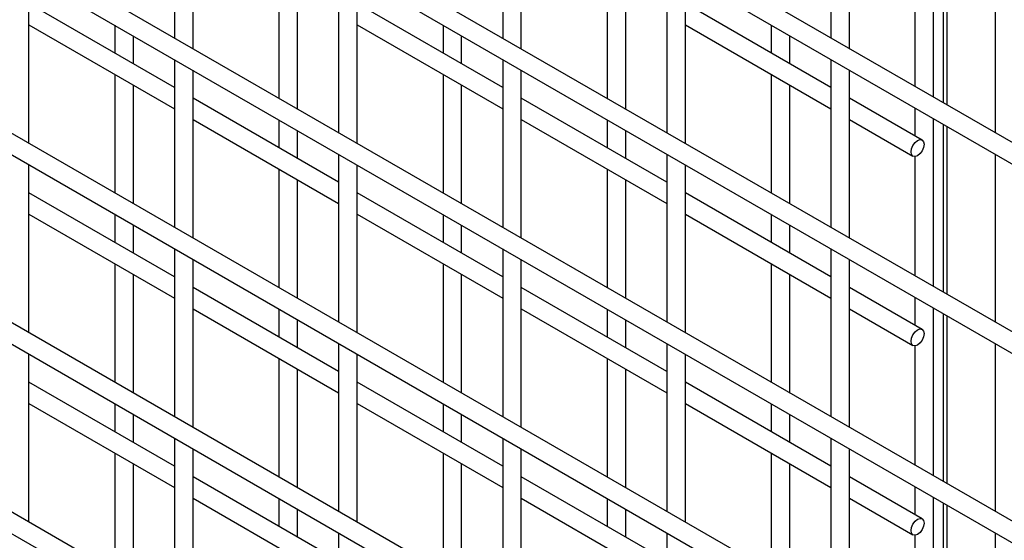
# Model space of a CAD drawing. Header units: inches. Extents: x 0.2 to 10.8, y 0.2 to 8.2.
# Tile 32 of 42: x 8.522 to 8.876, y 5.578 to 5.765. Entities that reach past the tile are written whole.
import ezdxf

# ---------------------------------------------------------------- set-up
doc = ezdxf.new("R2010")
doc.units = ezdxf.units.IN
doc.header["$MEASUREMENT"] = 0

msp = doc.modelspace()

# ---------------------------------------------------------------- linework, layer by layer
for p, q in [((9.493049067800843, 5.365794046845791), (8.191442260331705, 6.11719566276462)), ((8.191442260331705, 6.109497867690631), (9.493049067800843, 5.358096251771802)), ((9.493049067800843, 5.297748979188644), (8.191442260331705, 6.049150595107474)), ((8.191442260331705, 6.041452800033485), (9.493049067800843, 5.290051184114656)), ((9.493049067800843, 5.229703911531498), (8.191442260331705, 5.981105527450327)), ((8.191442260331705, 5.973407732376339), (9.493049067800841, 5.222006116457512)), ((9.493049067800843, 5.161658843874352), (8.191442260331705, 5.913060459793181)), ((8.191442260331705, 5.905362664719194), (9.493049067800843, 5.153961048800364)), ((9.493049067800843, 5.093613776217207), (8.191442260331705, 5.845015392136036)), ((8.191442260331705, 5.837317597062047), (9.493049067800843, 5.085915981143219)), ((8.577680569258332, 5.818482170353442), (8.577680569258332, 5.758134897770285)), ((8.69553169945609, 5.818493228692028), (8.69553169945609, 5.758145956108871)), ((8.813382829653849, 5.818504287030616), (8.813382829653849, 5.758157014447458)), ((8.584347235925, 5.754286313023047), (8.584347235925, 5.814633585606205)), ((8.702198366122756, 5.754297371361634), (8.702198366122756, 5.814644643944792)), ((8.820049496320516, 5.75430842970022), (8.820049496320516, 5.814655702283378)), ((8.850190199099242, 5.736908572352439), (8.850190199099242, 5.797255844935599)), ((8.853671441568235, 5.795246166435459), (8.853671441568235, 5.734898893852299)), ((8.855135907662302, 5.734053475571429), (8.855135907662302, 5.794400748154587)), ((8.636606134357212, 5.784465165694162), (8.636606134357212, 5.724117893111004)), ((8.75445726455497, 5.784476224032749), (8.75445726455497, 5.724128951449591)), ((8.872308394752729, 5.784487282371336), (8.872308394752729, 5.724140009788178)), ((8.525421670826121, 5.72025825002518), (8.525421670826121, 5.780605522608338)), ((8.643272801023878, 5.720269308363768), (8.643272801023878, 5.780616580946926)), ((8.761123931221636, 5.720280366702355), (8.761123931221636, 5.780627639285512)), ((8.843523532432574, 5.783604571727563), (8.843523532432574, 5.740757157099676)), ((8.615186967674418, 5.779085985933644), (8.615186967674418, 5.736482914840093)), ((8.733038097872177, 5.77909704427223), (8.733038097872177, 5.736493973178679)), ((9.493049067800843, 5.025568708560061), (8.191442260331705, 5.77697032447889)), ((8.621853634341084, 5.732634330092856), (8.621853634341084, 5.775237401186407)), ((8.739704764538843, 5.732645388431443), (8.739704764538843, 5.775248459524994)), ((8.577680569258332, 5.740390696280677), (8.525421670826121, 5.77055911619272)), ((8.695531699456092, 5.740401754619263), (8.64327280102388, 5.770570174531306)), ((8.813382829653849, 5.74041281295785), (8.761123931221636, 5.770581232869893)), ((8.191442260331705, 5.769272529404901), (9.493049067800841, 5.017870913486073)), ((8.525421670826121, 5.762861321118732), (8.577680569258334, 5.732692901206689)), ((8.55626140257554, 5.762802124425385), (8.55626140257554, 5.752755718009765)), ((8.643272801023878, 5.762872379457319), (8.695531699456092, 5.732703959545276)), ((8.674112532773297, 5.762813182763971), (8.674112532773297, 5.752766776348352)), ((8.761123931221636, 5.762883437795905), (8.813382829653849, 5.732715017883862)), ((8.791963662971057, 5.762824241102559), (8.791963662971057, 5.752777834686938)), ((8.562928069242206, 5.748907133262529), (8.562928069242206, 5.758953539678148)), ((8.680779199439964, 5.748918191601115), (8.680779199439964, 5.758964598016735)), ((8.79863032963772, 5.748929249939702), (8.79863032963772, 5.758975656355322)), ((8.577680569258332, 5.750437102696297), (8.577680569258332, 5.690089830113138)), ((8.695531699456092, 5.750448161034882), (8.69553169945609, 5.690100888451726)), ((8.813382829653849, 5.750459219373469), (8.813382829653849, 5.690111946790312)), ((8.584347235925, 5.686241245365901), (8.584347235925, 5.74658851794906)), ((8.702198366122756, 5.686252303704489), (8.702198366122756, 5.746599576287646)), ((8.820049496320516, 5.686263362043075), (8.820049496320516, 5.746610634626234)), ((8.55626140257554, 5.745057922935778), (8.55626140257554, 5.702454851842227)), ((8.674112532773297, 5.745068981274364), (8.674112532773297, 5.702465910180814)), ((8.791963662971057, 5.74508003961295), (8.791963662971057, 5.7024769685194)), ((8.562928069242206, 5.69860626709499), (8.562928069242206, 5.741209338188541)), ((8.680779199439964, 5.698617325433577), (8.680779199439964, 5.741220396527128)), ((8.79863032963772, 5.698628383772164), (8.79863032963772, 5.741231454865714)), ((8.636606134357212, 5.706373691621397), (8.584347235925, 5.736542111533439)), ((8.75445726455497, 5.706384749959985), (8.702198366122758, 5.736553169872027)), ((8.846166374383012, 5.721487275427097), (8.820049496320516, 5.736564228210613)), ((8.843523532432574, 5.733059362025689), (8.843523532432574, 5.723012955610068)), ((8.584347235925, 5.728844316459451), (8.636606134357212, 5.698675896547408)), ((8.615186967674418, 5.728785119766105), (8.615186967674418, 5.718738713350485)), ((8.702198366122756, 5.728855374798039), (8.75445726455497, 5.698686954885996)), ((8.733038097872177, 5.728796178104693), (8.733038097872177, 5.718749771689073)), ((8.820049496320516, 5.728866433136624), (8.842833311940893, 5.715713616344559)), ((8.850190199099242, 5.668863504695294), (8.850190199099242, 5.729210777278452)), ((8.621853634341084, 5.714890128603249), (8.621853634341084, 5.724936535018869)), ((8.739704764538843, 5.714901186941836), (8.739704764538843, 5.724947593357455)), ((8.853671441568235, 5.727201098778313), (8.853671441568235, 5.666853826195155)), ((8.855135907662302, 5.666008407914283), (8.855135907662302, 5.726355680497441)), ((8.636606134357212, 5.716420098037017), (8.636606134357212, 5.656072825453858)), ((8.75445726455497, 5.716431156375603), (8.75445726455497, 5.656083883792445)), ((8.843523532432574, 5.715559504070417), (8.843523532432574, 5.67271208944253)), ((8.872308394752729, 5.71644221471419), (8.872308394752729, 5.656094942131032)), ((8.525421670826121, 5.652213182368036), (8.525421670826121, 5.712560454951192)), ((8.615186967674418, 5.711040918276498), (8.615186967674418, 5.668437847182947)), ((8.643272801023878, 5.652224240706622), (8.643272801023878, 5.71257151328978)), ((8.733038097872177, 5.711051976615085), (8.733038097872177, 5.668448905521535)), ((8.761123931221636, 5.652235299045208), (8.761123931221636, 5.712582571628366)), ((8.621853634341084, 5.66458926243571), (8.621853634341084, 5.707192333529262)), ((8.739704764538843, 5.664600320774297), (8.739704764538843, 5.707203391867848)), ((8.577680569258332, 5.672345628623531), (8.525421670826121, 5.702514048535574)), ((8.69553169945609, 5.672356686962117), (8.643272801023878, 5.70252510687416)), ((8.813382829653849, 5.672367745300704), (8.761123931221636, 5.702536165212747)), ((8.525421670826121, 5.694816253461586), (8.577680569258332, 5.664647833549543)), ((8.55626140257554, 5.694757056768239), (8.55626140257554, 5.68471065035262)), ((8.643272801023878, 5.694827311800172), (8.695531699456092, 5.66465889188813)), ((8.674112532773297, 5.694768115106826), (8.674112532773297, 5.684721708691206)), ((8.761123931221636, 5.694838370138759), (8.813382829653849, 5.664669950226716)), ((8.791963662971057, 5.694779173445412), (8.791963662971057, 5.684732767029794)), ((8.562928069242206, 5.680862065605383), (8.562928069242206, 5.690908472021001)), ((8.680779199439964, 5.680873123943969), (8.680779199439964, 5.690919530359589)), ((8.79863032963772, 5.680884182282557), (8.79863032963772, 5.690930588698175)), ((8.577680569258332, 5.682392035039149), (8.577680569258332, 5.622044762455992)), ((8.69553169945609, 5.682403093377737), (8.69553169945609, 5.622055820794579)), ((8.813382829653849, 5.682414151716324), (8.813382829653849, 5.622066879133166)), ((8.584347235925, 5.618196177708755), (8.584347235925, 5.678543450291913)), ((8.702198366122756, 5.618207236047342), (8.702198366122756, 5.6785545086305)), ((8.820049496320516, 5.61821829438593), (8.820049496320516, 5.678565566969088)), ((8.55626140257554, 5.677012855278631), (8.55626140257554, 5.634409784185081)), ((8.674112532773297, 5.677023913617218), (8.674112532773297, 5.634420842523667)), ((8.791963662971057, 5.677034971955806), (8.791963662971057, 5.634431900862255)), ((8.562928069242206, 5.630561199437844), (8.562928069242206, 5.673164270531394)), ((8.680779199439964, 5.630572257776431), (8.680779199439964, 5.673175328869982)), ((8.79863032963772, 5.630583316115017), (8.79863032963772, 5.673186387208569)), ((8.636606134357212, 5.63832862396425), (8.584347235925, 5.668497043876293)), ((8.75445726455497, 5.638339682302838), (8.702198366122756, 5.668508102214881)), ((8.846166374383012, 5.653442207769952), (8.820049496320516, 5.668519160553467)), ((8.843523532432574, 5.665014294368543), (8.843523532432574, 5.654967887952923)), ((8.584347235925, 5.660799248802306), (8.636606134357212, 5.630630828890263)), ((8.615186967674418, 5.660740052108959), (8.615186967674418, 5.650693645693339)), ((8.702198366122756, 5.660810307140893), (8.75445726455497, 5.63064188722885)), ((8.733038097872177, 5.660751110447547), (8.733038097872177, 5.650704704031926)), ((8.820049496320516, 5.66082136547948), (8.842833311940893, 5.647668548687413)), ((8.850190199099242, 5.600818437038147), (8.850190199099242, 5.661165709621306)), ((8.621853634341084, 5.646845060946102), (8.621853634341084, 5.656891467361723)), ((8.739704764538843, 5.64685611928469), (8.739704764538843, 5.65690252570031)), ((8.853671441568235, 5.659156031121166), (8.853671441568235, 5.598808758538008)), ((8.855135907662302, 5.597963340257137), (8.855135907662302, 5.658310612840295)), ((8.636606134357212, 5.648375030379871), (8.636606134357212, 5.588027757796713)), ((8.75445726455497, 5.648386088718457), (8.75445726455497, 5.588038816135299)), ((8.843523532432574, 5.647514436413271), (8.843523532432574, 5.604667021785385)), ((8.872308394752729, 5.648397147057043), (8.872308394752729, 5.588049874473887)), ((8.525421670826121, 5.58416811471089), (8.525421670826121, 5.644515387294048)), ((8.615186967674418, 5.642995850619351), (8.615186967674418, 5.600392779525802)), ((8.643272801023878, 5.584179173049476), (8.643272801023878, 5.644526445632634)), ((8.733038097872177, 5.643006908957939), (8.733038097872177, 5.600403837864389)), ((8.761123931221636, 5.584190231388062), (8.761123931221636, 5.644537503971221)), ((8.621853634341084, 5.596544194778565), (8.621853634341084, 5.639147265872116)), ((8.739704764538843, 5.596555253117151), (8.739704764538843, 5.639158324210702)), ((8.577680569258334, 5.604300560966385), (8.525421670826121, 5.634468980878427)), ((8.695531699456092, 5.604311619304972), (8.643272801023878, 5.634480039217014)), ((8.813382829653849, 5.604322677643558), (8.761123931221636, 5.634491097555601)), ((8.525421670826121, 5.62677118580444), (8.577680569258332, 5.596602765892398)), ((8.55626140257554, 5.626711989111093), (8.55626140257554, 5.616665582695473)), ((8.643272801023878, 5.626782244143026), (8.695531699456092, 5.596613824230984)), ((8.674112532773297, 5.62672304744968), (8.674112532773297, 5.61667664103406)), ((8.761123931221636, 5.626793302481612), (8.813382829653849, 5.596624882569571)), ((8.791963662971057, 5.626734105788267), (8.791963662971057, 5.616687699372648)), ((8.562928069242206, 5.612816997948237), (8.562928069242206, 5.622863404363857)), ((8.680779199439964, 5.612828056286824), (8.680779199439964, 5.622874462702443)), ((8.79863032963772, 5.612839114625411), (8.79863032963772, 5.62288552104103)), ((8.577680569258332, 5.614346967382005), (8.577680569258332, 5.553999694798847)), ((8.69553169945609, 5.614358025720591), (8.69553169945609, 5.554010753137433)), ((8.813382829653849, 5.614369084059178), (8.813382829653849, 5.554021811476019)), ((8.55626140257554, 5.608967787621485), (8.55626140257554, 5.566364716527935)), ((8.584347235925, 5.55015111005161), (8.584347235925, 5.610498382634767)), ((8.674112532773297, 5.608978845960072), (8.674112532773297, 5.566375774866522)), ((8.702198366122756, 5.550162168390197), (8.702198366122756, 5.610509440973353)), ((8.791963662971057, 5.608989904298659), (8.791963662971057, 5.566386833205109)), ((8.820049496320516, 5.550173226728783), (8.820049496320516, 5.610520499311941)), ((8.562928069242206, 5.562516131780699), (8.562928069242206, 5.605119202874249)), ((8.680779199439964, 5.562527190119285), (8.680779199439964, 5.605130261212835)), ((8.79863032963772, 5.562538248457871), (8.79863032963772, 5.605141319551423)), ((8.636606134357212, 5.570283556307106), (8.584347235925, 5.600451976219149)), ((8.75445726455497, 5.570294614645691), (8.702198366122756, 5.600463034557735)), ((8.846166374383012, 5.585397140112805), (8.820049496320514, 5.600474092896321)), ((8.843523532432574, 5.596969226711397), (8.843523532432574, 5.586922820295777)), ((8.584347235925, 5.59275418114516), (8.636606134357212, 5.562585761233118)), ((8.615186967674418, 5.592694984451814), (8.615186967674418, 5.582648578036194)), ((8.702198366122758, 5.592765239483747), (8.75445726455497, 5.562596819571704)), ((8.733038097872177, 5.5927060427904), (8.733038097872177, 5.582659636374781)), ((8.820049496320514, 5.592776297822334), (8.842833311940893, 5.579623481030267)), ((8.850190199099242, 5.532773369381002), (8.850190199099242, 5.593120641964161)), ((8.853671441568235, 5.59111096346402), (8.853671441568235, 5.530763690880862)), ((8.855135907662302, 5.529918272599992), (8.855135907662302, 5.59026554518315)), ((8.621853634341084, 5.578799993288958), (8.621853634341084, 5.588846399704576)), ((8.739704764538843, 5.578811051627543), (8.739704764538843, 5.588857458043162)), ((8.636606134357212, 5.580329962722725), (8.636606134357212, 5.519982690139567)), ((8.75445726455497, 5.580341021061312), (8.75445726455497, 5.519993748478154)), ((8.843523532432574, 5.579469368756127), (8.843523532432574, 5.536621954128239)), ((8.872308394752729, 5.580352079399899), (8.872308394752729, 5.520004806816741))]:
    msp.add_line(p, q)
at = {"flags": 128}
for points in [[(8.846856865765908, 5.719961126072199), (8.846677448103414, 5.718815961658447), (8.846166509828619, 5.71763798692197), (8.845401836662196, 5.716606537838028), (8.844499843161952, 5.715878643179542), (8.843597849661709, 5.715565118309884), (8.842833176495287, 5.715713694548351), (8.842322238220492, 5.716301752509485), (8.842142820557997, 5.717239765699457), (8.842322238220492, 5.718384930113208), (8.842833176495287, 5.719562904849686), (8.843597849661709, 5.720594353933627), (8.844499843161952, 5.721322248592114), (8.845401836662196, 5.721635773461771), (8.846166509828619, 5.721487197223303), (8.846677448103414, 5.720899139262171), (8.846856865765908, 5.719961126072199)], [(8.846856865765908, 5.651916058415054), (8.846677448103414, 5.650770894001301), (8.846166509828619, 5.649592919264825), (8.845401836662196, 5.648561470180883), (8.844499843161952, 5.647833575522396), (8.843597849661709, 5.64752005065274), (8.842833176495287, 5.647668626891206), (8.842322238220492, 5.648256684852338), (8.842142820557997, 5.649194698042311), (8.842322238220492, 5.650339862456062), (8.842833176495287, 5.651517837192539), (8.843597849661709, 5.652549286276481), (8.844499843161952, 5.653277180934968), (8.845401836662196, 5.653590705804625), (8.846166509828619, 5.653442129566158), (8.846677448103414, 5.652854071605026), (8.846856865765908, 5.651916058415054)], [(8.846856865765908, 5.583870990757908), (8.846677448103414, 5.582725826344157), (8.846166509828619, 5.581547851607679), (8.845401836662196, 5.580516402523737), (8.844499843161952, 5.57978850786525), (8.843597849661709, 5.579474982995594), (8.842833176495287, 5.579623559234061), (8.842322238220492, 5.580211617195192), (8.842142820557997, 5.581149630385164), (8.842322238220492, 5.582294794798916), (8.842833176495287, 5.583472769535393), (8.843597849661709, 5.584504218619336), (8.844499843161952, 5.585232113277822), (8.845401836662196, 5.585545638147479), (8.846166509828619, 5.585397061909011), (8.846677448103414, 5.58480900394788), (8.846856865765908, 5.583870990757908)]]:
    msp.add_lwpolyline(points, dxfattribs=at)

doc.saveas('drawing.dxf')
